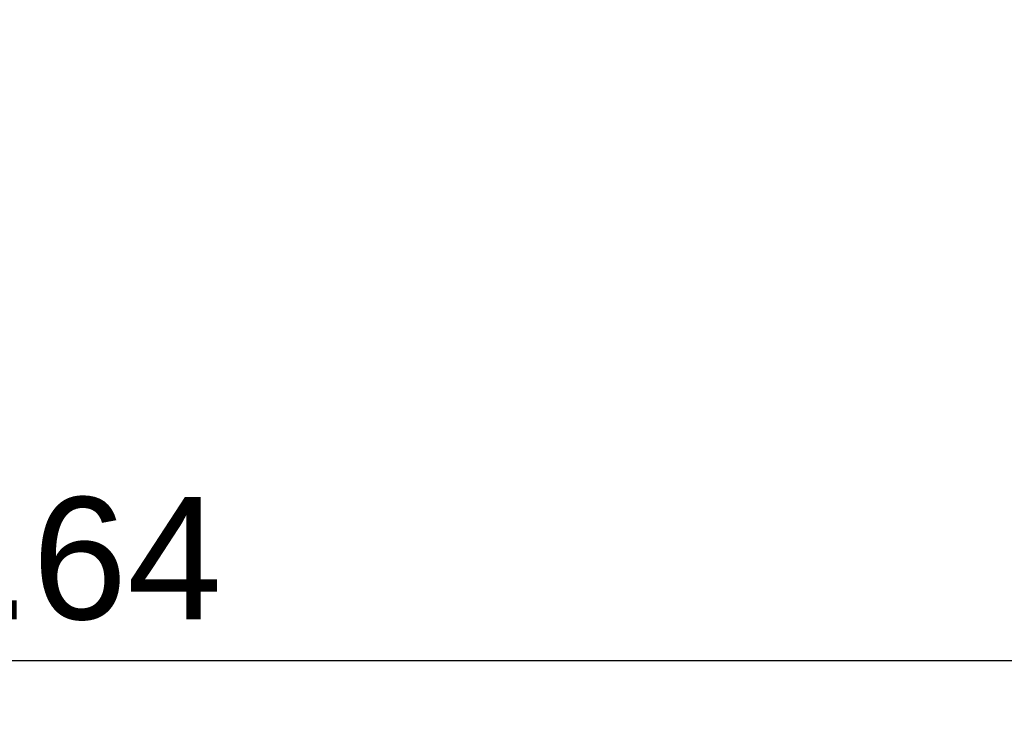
# Model space of a CAD drawing. Header units: millimetres. Extents: x -320 to 320, y -487 to 330.
# Tile 13 of 188: x 12 to 213, y -487 to -345. Entities that reach past the tile are written whole.
import ezdxf

# ---------------------------------------------------------------- set-up
doc = ezdxf.new("R2010")
doc.units = ezdxf.units.MM
doc.layers.add('Layer 01', color=7, linetype='Continuous', true_color=0x000000)
doc.styles.add('Default', font='arial.ttf')
doc.dimstyles.new('Default', dxfattribs={"dimscale": 10, "dimtxt": 2.5, "dimasz": 3, "dimexe": 1, "dimexo": 0.5, "dimgap": 0.8, "dimtad": 1, "dimtoh": 1, "dimzin": 1, "dimdsep": 46, "dimtxsty": 'Default', "dimcen": 2.5, "dimadec": 1, "dimazin": 1, "dimtfac": 1, "dimtdec": 4, "dimtix": 1, "dimtofl": 0, "dimtmove": 1, "dimatfit": 3, "dimfxl": 1, "dimtolj": 1, "dimtzin": 1, "dimarcsym": 0})

# ---------------------------------------------------------------- blocks, each defined once
blk = doc.blocks.new('*D1')
at = {"layer": 'Defpoints', "color": 0}
for p in [(-314.35, -27.15), (314.29, -27.15), (314.29, -476.59)]:
    blk.add_point(p, dxfattribs=at)
at = {"layer": 'Layer 01', "color": 0, "lineweight": -2}
for p, q in [((-314.35, -32.15), (-314.35, -486.59)), ((314.29, -32.15), (314.29, -486.59)), ((-284.35, -476.59), (284.29, -476.59))]:
    blk.add_line(p, q, dxfattribs=at)
at = {"layer": 'Layer 01', "color": 0}
for points in [[(-284.35, -471.59), (-284.35, -481.59), (-314.35, -476.59)], [(284.29, -481.59), (284.29, -471.59), (314.29, -476.59)]]:
    blk.add_solid(points, dxfattribs=at)
at = {"layer": 'Layer 01', "color": 0, "insert": (-0.03, -455.83), "char_height": 25, "attachment_point": 5, "style": 'Default'}
blk.add_mtext('\\A1;628.64', dxfattribs=at)

msp = doc.modelspace()

# ---------------------------------------------------------------- dimensions: what is measured, and where the dimension line sits
at = {"layer": 'Layer 01'}
dim = msp.add_linear_dim(base=(314.29, -476.594), p1=(-314.347, -27.146), p2=(314.29, -27.146), dimstyle='Default', override={"dimscale": 10, "dimtxt": 2.5, "dimasz": 3, "dimexe": 1, "dimexo": 0.5, "dimgap": 0.8, "dimtad": 1, "dimtih": 0, "dimtoh": 0, "dimdec": 2, "dimlfac": 1, "dimzin": 1, "dimtxsty": 'Default', "dimsah": 0, "dimcen": 2.5, "dimadec": 1, "dimazin": 1, "dimtix": 0, "dimtmove": 0, "dimtzin": 1}, dxfattribs=at)
dim.commit()
dim.dimension.update_dxf_attribs({"geometry": '*D1', "text_midpoint": (-0.028, -455.832)})

doc.saveas('drawing.dxf')
